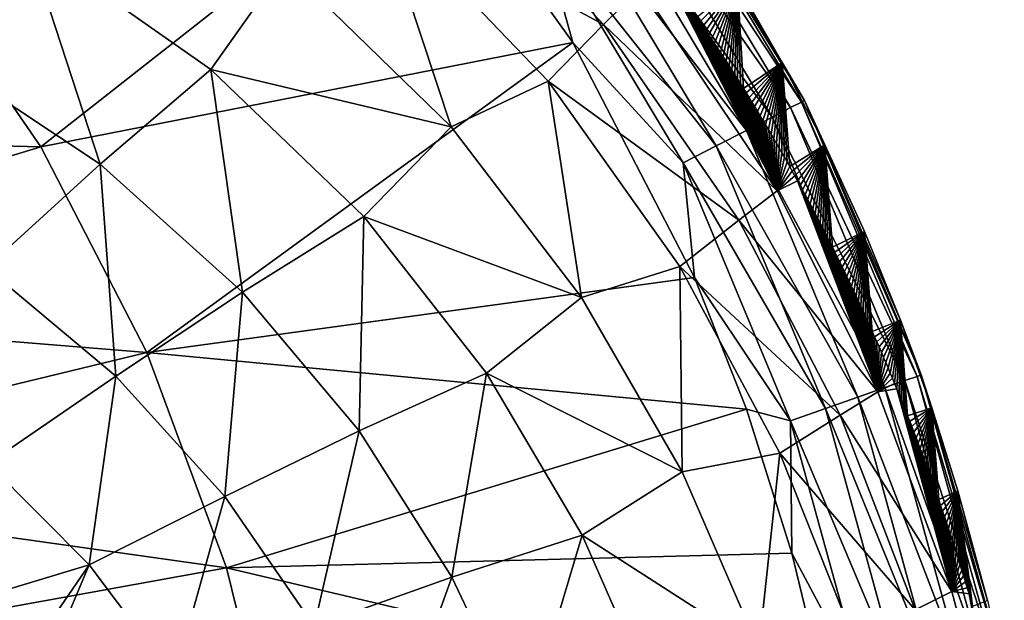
# Model space of a CAD drawing. Header units: metres. Extents: x -109 to 109, y -19 to 107.
# Tile 241 of 256: x 10.66 to 14.38, y 100.87 to 103.06. Entities that reach past the tile are written whole.
import ezdxf

# ---------------------------------------------------------------- set-up
doc = ezdxf.new("R2010")
doc.units = ezdxf.units.M
doc.layers.add('solid_21_412_310_XXX', color=7, linetype='CONTINUOUS')

msp = doc.modelspace()

# ---------------------------------------------------------------- linework, layer by layer
at = {"layer": 'solid_21_412_310_XXX'}
for points in [[(12.865831, 103.041031, -69.341019), (12.195544, 103.759338, -69.32682), (12.010683, 103.501221, -68.788567)], [(13.008228, 103.181709, -69.904434), (12.195544, 103.759338, -69.32682), (12.865831, 103.041031, -69.341019)], [(10.688358, 103.358521, -67.866966), (9.950893, 103.730515, -67.854042), (10.333038, 102.931915, -67.541573)], [(10.740115, 102.579689, -73.189804), (10.238713, 103.305267, -73.185883), (12.206857, 103.732246, -73.149002)], [(10.740115, 102.579689, -73.189804), (12.206857, 103.732246, -73.149002), (12.750402, 102.972717, -73.149208)], [(12.750402, 102.972717, -73.149208), (12.206857, 103.732246, -73.149002), (12.623844, 103.425339, -73.140633)], [(13.026508, 103.718468, -72.69696), (13.613753, 102.748299, -72.70829), (12.991553, 103.693016, -72.833611)], [(13.033629, 103.723671, -72.554306), (13.625296, 102.754227, -72.566246), (13.026508, 103.718468, -72.69696)], [(13.625296, 102.754227, -72.566246), (13.613753, 102.748299, -72.70829), (13.026508, 103.718468, -72.69696)], [(13.033629, 103.723671, -72.554306), (13.372071, 103.192505, -72.418167), (13.541205, 102.897667, -72.421631)], [(13.033629, 103.723671, -72.554306), (13.541205, 102.897667, -72.421631), (13.625296, 102.754227, -72.566246)], [(12.991553, 103.693016, -72.833611), (13.572876, 102.72728, -72.843002), (12.928606, 103.647186, -72.954269)], [(13.613753, 102.748299, -72.70829), (13.572876, 102.72728, -72.843002), (12.991553, 103.693016, -72.833611)], [(12.928606, 103.647186, -72.954269), (13.502378, 102.690994, -72.960892), (12.841196, 103.583557, -73.048767)], [(13.572876, 102.72728, -72.843002), (13.502378, 102.690994, -72.960892), (12.928606, 103.647186, -72.954269)], [(12.841196, 103.583557, -73.048767), (13.405853, 102.641304, -73.052528), (12.736931, 103.50766, -73.11132)], [(13.502378, 102.690994, -72.960892), (13.405853, 102.641304, -73.052528), (12.841196, 103.583557, -73.048767)], [(12.010683, 103.501221, -68.788567), (11.661498, 103.26683, -68.295868), (12.289685, 102.654579, -68.304146)], [(12.65616, 102.826843, -68.79953), (12.010683, 103.501221, -68.788567), (12.289685, 102.654579, -68.304146)], [(12.865831, 103.041031, -69.341019), (12.010683, 103.501221, -68.788567), (12.65616, 102.826843, -68.79953)], [(12.736931, 103.50766, -73.11132), (13.291235, 102.582283, -73.112869), (12.623844, 103.425339, -73.140633)], [(13.405853, 102.641304, -73.052528), (13.291235, 102.582283, -73.112869), (12.736931, 103.50766, -73.11132)], [(12.750402, 102.972717, -73.149208), (12.623844, 103.425339, -73.140633), (13.166955, 102.51828, -73.141159)], [(13.291235, 102.582283, -73.112869), (13.166955, 102.51828, -73.141159), (12.623844, 103.425339, -73.140633)], [(10.688358, 103.358521, -67.866966), (10.333038, 102.931915, -67.541573), (10.964023, 102.514023, -67.545822)], [(11.381639, 102.871574, -67.877533), (10.688358, 103.358521, -67.866966), (10.964023, 102.514023, -67.545822)], [(11.661498, 103.26683, -68.295868), (10.688358, 103.358521, -67.866966), (11.381639, 102.871574, -67.877533)], [(8.402221, 102.635414, -73.219597), (10.238713, 103.305267, -73.185883), (10.740115, 102.579689, -73.189804)], [(12.289685, 102.654579, -68.304146), (11.661498, 103.26683, -68.295868), (11.381639, 102.871574, -67.877533)], [(13.104692, 103.227089, -70.465637), (13.008228, 103.181709, -69.904434), (13.521258, 102.413536, -69.896881)], [(13.116175, 103.211388, -70.465508), (13.104692, 103.227089, -70.465637), (13.521258, 102.413536, -69.896881)], [(13.127632, 103.195625, -70.465363), (13.116175, 103.211388, -70.465508), (13.521258, 102.413536, -69.896881)], [(13.521258, 102.413536, -69.896881), (13.008228, 103.181709, -69.904434), (12.865831, 103.041031, -69.341019)], [(13.139065, 103.179802, -70.46521), (13.127632, 103.195625, -70.465363), (13.521258, 102.413536, -69.896881)], [(13.150472, 103.163918, -70.46505), (13.139065, 103.179802, -70.46521), (13.521258, 102.413536, -69.896881)], [(13.161853, 103.14798, -70.464874), (13.150472, 103.163918, -70.46505), (13.521258, 102.413536, -69.896881)], [(13.372071, 103.192505, -72.418167), (13.218341, 103.067413, -70.463898), (13.229551, 103.051132, -70.463676)], [(13.372071, 103.192505, -72.418167), (13.229551, 103.051132, -70.463676), (13.240731, 103.034798, -70.463448)], [(13.372071, 103.192505, -72.418167), (13.240731, 103.034798, -70.463448), (13.25188, 103.018402, -70.463211)], [(13.372071, 103.192505, -72.418167), (13.25188, 103.018402, -70.463211), (13.262997, 103.001961, -70.462967)], [(13.372071, 103.192505, -72.418167), (13.262997, 103.001961, -70.462967), (13.274081, 102.985466, -70.462715)], [(13.372071, 103.192505, -72.418167), (13.274081, 102.985466, -70.462715), (13.285132, 102.96891, -70.462456)], [(13.372071, 103.192505, -72.418167), (13.285132, 102.96891, -70.462456), (13.296154, 102.952309, -70.462196)], [(13.372071, 103.192505, -72.418167), (13.296154, 102.952309, -70.462196), (13.307155, 102.935631, -70.461922)], [(13.372071, 103.192505, -72.418167), (13.307155, 102.935631, -70.461922), (13.318134, 102.918884, -70.461647)], [(13.372071, 103.192505, -72.418167), (13.318134, 102.918884, -70.461647), (13.329087, 102.902069, -70.461357)], [(13.372071, 103.192505, -72.418167), (13.329087, 102.902069, -70.461357), (13.340014, 102.885193, -70.461067)], [(13.372071, 103.192505, -72.418167), (13.340014, 102.885193, -70.461067), (13.350909, 102.868256, -70.46077)], [(13.372071, 103.192505, -72.418167), (13.350909, 102.868256, -70.46077), (13.361773, 102.851265, -70.460464)], [(13.372071, 103.192505, -72.418167), (13.361773, 102.851265, -70.460464), (13.3726, 102.834221, -70.460152)], [(13.372071, 103.192505, -72.418167), (13.3726, 102.834221, -70.460152), (13.383389, 102.817131, -70.459824)], [(13.372071, 103.192505, -72.418167), (13.383389, 102.817131, -70.459824), (13.394137, 102.799988, -70.459496)], [(13.541205, 102.897667, -72.421631), (13.372071, 103.192505, -72.418167), (13.394137, 102.799988, -70.459496)], [(13.173206, 103.131981, -70.464699), (13.161853, 103.14798, -70.464874), (13.521258, 102.413536, -69.896881)], [(13.184533, 103.115921, -70.464508), (13.173206, 103.131981, -70.464699), (13.521258, 102.413536, -69.896881)], [(13.195831, 103.099808, -70.464317), (13.184533, 103.115921, -70.464508), (13.521258, 102.413536, -69.896881)], [(13.207101, 103.083641, -70.464111), (13.195831, 103.099808, -70.464317), (13.521258, 102.413536, -69.896881)], [(13.218341, 103.067413, -70.463898), (13.207101, 103.083641, -70.464111), (13.521258, 102.413536, -69.896881)], [(13.229551, 103.051132, -70.463676), (13.218341, 103.067413, -70.463898), (13.521258, 102.413536, -69.896881)], [(13.240731, 103.034798, -70.463448), (13.229551, 103.051132, -70.463676), (13.521258, 102.413536, -69.896881)], [(13.376784, 102.302681, -69.337502), (12.865831, 103.041031, -69.341019), (12.65616, 102.826843, -68.79953)], [(13.521258, 102.413536, -69.896881), (12.865831, 103.041031, -69.341019), (13.376784, 102.302681, -69.337502)], [(13.25188, 103.018402, -70.463211), (13.240731, 103.034798, -70.463448), (13.521258, 102.413536, -69.896881)], [(13.262997, 103.001961, -70.462967), (13.25188, 103.018402, -70.463211), (13.521258, 102.413536, -69.896881)], [(11.140938, 101.802513, -73.193695), (10.740115, 102.579689, -73.189804), (12.750402, 102.972717, -73.149208)], [(11.140938, 101.802513, -73.193695), (12.750402, 102.972717, -73.149208), (13.210014, 102.086014, -73.149673)], [(13.210014, 102.086014, -73.149673), (12.750402, 102.972717, -73.149208), (13.166955, 102.51828, -73.141159)], [(13.274081, 102.985466, -70.462715), (13.262997, 103.001961, -70.462967), (13.521258, 102.413536, -69.896881)], [(13.285132, 102.96891, -70.462456), (13.274081, 102.985466, -70.462715), (13.521258, 102.413536, -69.896881)], [(13.296154, 102.952309, -70.462196), (13.285132, 102.96891, -70.462456), (13.521258, 102.413536, -69.896881)], [(13.307155, 102.935631, -70.461922), (13.296154, 102.952309, -70.462196), (13.521258, 102.413536, -69.896881)], [(13.318134, 102.918884, -70.461647), (13.307155, 102.935631, -70.461922), (13.521258, 102.413536, -69.896881)], [(10.964023, 102.514023, -67.545822), (10.333038, 102.931915, -67.541573), (10.532984, 102.121956, -67.311562)], [(13.329087, 102.902069, -70.461357), (13.318134, 102.918884, -70.461647), (13.521258, 102.413536, -69.896881)], [(13.340014, 102.885193, -70.461067), (13.329087, 102.902069, -70.461357), (13.521258, 102.413536, -69.896881)], [(11.381639, 102.871574, -67.877533), (10.964023, 102.514023, -67.545822), (11.50235, 102.030701, -67.545776)], [(11.96074, 102.316093, -67.880562), (11.381639, 102.871574, -67.877533), (11.50235, 102.030701, -67.545776)], [(12.289685, 102.654579, -68.304146), (11.381639, 102.871574, -67.877533), (11.96074, 102.316093, -67.880562)], [(13.350909, 102.868256, -70.46077), (13.340014, 102.885193, -70.461067), (13.521258, 102.413536, -69.896881)], [(13.361773, 102.851265, -70.460464), (13.350909, 102.868256, -70.46077), (13.521258, 102.413536, -69.896881)], [(13.541205, 102.897667, -72.421631), (13.394137, 102.799988, -70.459496), (13.404843, 102.782814, -70.459152)], [(13.541205, 102.897667, -72.421631), (13.404843, 102.782814, -70.459152), (13.415504, 102.765602, -70.458794)], [(13.541205, 102.897667, -72.421631), (13.415504, 102.765602, -70.458794), (13.426116, 102.748352, -70.458427)], [(13.541205, 102.897667, -72.421631), (13.426116, 102.748352, -70.458427), (13.436679, 102.731079, -70.458054)], [(13.541205, 102.897667, -72.421631), (13.436679, 102.731079, -70.458054), (13.447189, 102.713776, -70.457664)], [(13.541205, 102.897667, -72.421631), (13.447189, 102.713776, -70.457664), (13.457645, 102.696449, -70.457268)], [(13.541205, 102.897667, -72.421631), (13.457645, 102.696449, -70.457268), (13.468045, 102.679108, -70.456848)], [(13.541205, 102.897667, -72.421631), (13.468045, 102.679108, -70.456848), (13.478387, 102.661751, -70.456421)], [(13.541205, 102.897667, -72.421631), (13.478387, 102.661751, -70.456421), (13.488675, 102.644371, -70.455978)], [(13.541205, 102.897667, -72.421631), (13.488675, 102.644371, -70.455978), (13.498914, 102.626968, -70.455528)], [(13.541205, 102.897667, -72.421631), (13.498914, 102.626968, -70.455528), (13.509103, 102.609535, -70.455055)], [(13.541205, 102.897667, -72.421631), (13.509103, 102.609535, -70.455055), (13.519243, 102.592072, -70.454582)], [(13.541205, 102.897667, -72.421631), (13.519243, 102.592072, -70.454582), (13.529335, 102.574577, -70.454086)], [(13.541205, 102.897667, -72.421631), (13.529335, 102.574577, -70.454086), (13.53938, 102.55706, -70.45359)], [(13.541205, 102.897667, -72.421631), (13.53938, 102.55706, -70.45359), (13.549378, 102.539505, -70.453079)], [(13.541205, 102.897667, -72.421631), (13.549378, 102.539505, -70.453079), (13.55933, 102.521919, -70.452553)], [(13.541205, 102.897667, -72.421631), (13.55933, 102.521919, -70.452553), (13.569237, 102.504295, -70.452019)], [(13.701441, 102.586311, -72.425156), (13.541205, 102.897667, -72.421631), (13.569237, 102.504295, -70.452019)], [(13.625296, 102.754227, -72.566246), (13.541205, 102.897667, -72.421631), (13.701441, 102.586311, -72.425156)], [(12.65616, 102.826843, -68.79953), (12.289685, 102.654579, -68.304146), (12.783205, 102.01004, -68.302505)], [(13.154561, 102.127258, -68.79715), (12.65616, 102.826843, -68.79953), (12.783205, 102.01004, -68.302505)], [(13.376784, 102.302681, -69.337502), (12.65616, 102.826843, -68.79953), (13.154561, 102.127258, -68.79715)], [(13.3726, 102.834221, -70.460152), (13.361773, 102.851265, -70.460464), (13.521258, 102.413536, -69.896881)], [(13.383389, 102.817131, -70.459824), (13.3726, 102.834221, -70.460152), (13.521258, 102.413536, -69.896881)], [(13.394137, 102.799988, -70.459496), (13.383389, 102.817131, -70.459824), (13.521258, 102.413536, -69.896881)], [(13.404843, 102.782814, -70.459152), (13.394137, 102.799988, -70.459496), (13.521258, 102.413536, -69.896881)], [(13.415504, 102.765602, -70.458794), (13.404843, 102.782814, -70.459152), (13.521258, 102.413536, -69.896881)], [(13.426116, 102.748352, -70.458427), (13.415504, 102.765602, -70.458794), (13.521258, 102.413536, -69.896881)], [(13.625296, 102.754227, -72.566246), (14.066136, 101.717659, -72.577217), (13.613753, 102.748299, -72.70829)], [(13.625296, 102.754227, -72.566246), (13.701441, 102.586311, -72.425156), (13.851586, 102.258987, -72.428696)], [(13.625296, 102.754227, -72.566246), (13.851586, 102.258987, -72.428696), (13.987531, 101.924339, -72.432121)], [(13.625296, 102.754227, -72.566246), (13.987531, 101.924339, -72.432121), (14.066136, 101.717659, -72.577217)], [(13.436679, 102.731079, -70.458054), (13.426116, 102.748352, -70.458427), (13.521258, 102.413536, -69.896881)], [(13.447189, 102.713776, -70.457664), (13.436679, 102.731079, -70.458054), (13.521258, 102.413536, -69.896881)], [(13.457645, 102.696449, -70.457268), (13.447189, 102.713776, -70.457664), (13.521258, 102.413536, -69.896881)], [(13.572876, 102.72728, -72.843002), (14.00476, 101.696182, -72.851486), (13.502378, 102.690994, -72.960892)], [(13.613753, 102.748299, -72.70829), (14.050393, 101.712166, -72.718582), (13.572876, 102.72728, -72.843002)], [(14.050393, 101.712166, -72.718582), (14.00476, 101.696182, -72.851486), (13.572876, 102.72728, -72.843002)], [(14.066136, 101.717659, -72.577217), (14.050393, 101.712166, -72.718582), (13.613753, 102.748299, -72.70829)], [(13.502378, 102.690994, -72.960892), (13.928817, 101.669525, -72.966881), (13.405853, 102.641304, -73.052528)], [(13.468045, 102.679108, -70.456848), (13.457645, 102.696449, -70.457268), (13.521258, 102.413536, -69.896881)], [(13.478387, 102.661751, -70.456421), (13.468045, 102.679108, -70.456848), (13.521258, 102.413536, -69.896881)], [(14.00476, 101.696182, -72.851486), (13.928817, 101.669525, -72.966881), (13.502378, 102.690994, -72.960892)], [(12.783205, 102.01004, -68.302505), (12.289685, 102.654579, -68.304146), (11.96074, 102.316093, -67.880562)], [(13.405853, 102.641304, -73.052528), (13.826087, 101.633453, -73.055984), (13.291235, 102.582283, -73.112869)], [(13.928817, 101.669525, -72.966881), (13.826087, 101.633453, -73.055984), (13.405853, 102.641304, -73.052528)], [(13.488675, 102.644371, -70.455978), (13.478387, 102.661751, -70.456421), (13.521258, 102.413536, -69.896881)], [(13.498914, 102.626968, -70.455528), (13.488675, 102.644371, -70.455978), (13.521258, 102.413536, -69.896881)], [(8.805212, 101.991798, -73.225899), (8.402221, 102.635414, -73.219597), (10.740115, 102.579689, -73.189804)], [(13.509103, 102.609535, -70.455055), (13.498914, 102.626968, -70.455528), (13.521258, 102.413536, -69.896881)], [(13.519243, 102.592072, -70.454582), (13.509103, 102.609535, -70.455055), (13.521258, 102.413536, -69.896881)], [(8.805212, 101.991798, -73.225899), (10.740115, 102.579689, -73.189804), (11.140938, 101.802513, -73.193695)], [(13.291235, 102.582283, -73.112869), (13.704557, 101.590752, -73.114395), (13.166955, 102.51828, -73.141159)], [(13.826087, 101.633453, -73.055984), (13.704557, 101.590752, -73.114395), (13.291235, 102.582283, -73.112869)], [(13.529335, 102.574577, -70.454086), (13.519243, 102.592072, -70.454582), (13.521258, 102.413536, -69.896881)], [(13.53938, 102.55706, -70.45359), (13.529335, 102.574577, -70.454086), (13.521258, 102.413536, -69.896881)], [(13.701441, 102.586311, -72.425156), (13.569237, 102.504295, -70.452019), (13.579099, 102.486641, -70.451477)], [(13.701441, 102.586311, -72.425156), (13.579099, 102.486641, -70.451477), (13.588916, 102.468956, -70.450928)], [(13.701441, 102.586311, -72.425156), (13.588916, 102.468956, -70.450928), (13.59869, 102.451233, -70.450363)], [(13.701441, 102.586311, -72.425156), (13.59869, 102.451233, -70.450363), (13.608421, 102.433472, -70.449799)], [(13.701441, 102.586311, -72.425156), (13.608421, 102.433472, -70.449799), (13.61811, 102.415672, -70.449219)], [(13.701441, 102.586311, -72.425156), (13.61811, 102.415672, -70.449219), (13.627755, 102.397835, -70.448631)], [(13.701441, 102.586311, -72.425156), (13.627755, 102.397835, -70.448631), (13.637361, 102.379959, -70.448044)], [(13.701441, 102.586311, -72.425156), (13.637361, 102.379959, -70.448044), (13.646925, 102.362038, -70.447441)], [(13.701441, 102.586311, -72.425156), (13.646925, 102.362038, -70.447441), (13.65644, 102.344093, -70.446831)], [(13.701441, 102.586311, -72.425156), (13.65644, 102.344093, -70.446831), (13.665898, 102.326141, -70.446213)], [(13.701441, 102.586311, -72.425156), (13.665898, 102.326141, -70.446213), (13.675303, 102.308167, -70.44558)], [(13.701441, 102.586311, -72.425156), (13.675303, 102.308167, -70.44558), (13.684658, 102.290176, -70.444939)], [(13.701441, 102.586311, -72.425156), (13.684658, 102.290176, -70.444939), (13.693964, 102.272156, -70.444283)], [(13.701441, 102.586311, -72.425156), (13.693964, 102.272156, -70.444283), (13.703224, 102.254105, -70.443619)], [(13.701441, 102.586311, -72.425156), (13.703224, 102.254105, -70.443619), (13.712441, 102.236015, -70.442955)], [(13.701441, 102.586311, -72.425156), (13.712441, 102.236015, -70.442955), (13.721617, 102.217888, -70.442276)], [(13.701441, 102.586311, -72.425156), (13.721617, 102.217888, -70.442276), (13.730755, 102.199722, -70.441589)], [(13.851586, 102.258987, -72.428696), (13.701441, 102.586311, -72.425156), (13.730755, 102.199722, -70.441589)], [(13.549378, 102.539505, -70.453079), (13.53938, 102.55706, -70.45359), (13.521258, 102.413536, -69.896881)], [(13.55933, 102.521919, -70.452553), (13.549378, 102.539505, -70.453079), (13.521258, 102.413536, -69.896881)], [(10.964023, 102.514023, -67.545822), (10.532984, 102.121956, -67.311562), (11.023715, 101.713097, -67.309471)], [(11.50235, 102.030701, -67.545776), (10.964023, 102.514023, -67.545822), (11.023715, 101.713097, -67.309471)], [(13.210014, 102.086014, -73.149673), (13.166955, 102.51828, -73.141159), (13.572783, 101.544426, -73.141823)], [(13.704557, 101.590752, -73.114395), (13.572783, 101.544426, -73.141823), (13.166955, 102.51828, -73.141159)], [(13.569237, 102.504295, -70.452019), (13.55933, 102.521919, -70.452553), (13.521258, 102.413536, -69.896881)], [(13.579099, 102.486641, -70.451477), (13.569237, 102.504295, -70.452019), (13.521258, 102.413536, -69.896881)], [(13.588916, 102.468956, -70.450928), (13.579099, 102.486641, -70.451477), (13.521258, 102.413536, -69.896881)], [(13.59869, 102.451233, -70.450363), (13.588916, 102.468956, -70.450928), (13.521258, 102.413536, -69.896881)], [(13.59869, 102.451233, -70.450363), (13.521258, 102.413536, -69.896881), (13.901654, 101.653297, -69.876617)], [(13.608421, 102.433472, -70.449799), (13.59869, 102.451233, -70.450363), (13.901654, 101.653297, -69.876617)], [(13.61811, 102.415672, -70.449219), (13.608421, 102.433472, -70.449799), (13.901654, 101.653297, -69.876617)], [(13.627755, 102.397835, -70.448631), (13.61811, 102.415672, -70.449219), (13.901654, 101.653297, -69.876617)], [(13.901654, 101.653297, -69.876617), (13.521258, 102.413536, -69.896881), (13.376784, 102.302681, -69.337502)], [(13.637361, 102.379959, -70.448044), (13.627755, 102.397835, -70.448631), (13.901654, 101.653297, -69.876617)], [(13.646925, 102.362038, -70.447441), (13.637361, 102.379959, -70.448044), (13.901654, 101.653297, -69.876617)], [(13.65644, 102.344093, -70.446831), (13.646925, 102.362038, -70.447441), (13.901654, 101.653297, -69.876617)], [(13.665898, 102.326141, -70.446213), (13.65644, 102.344093, -70.446831), (13.901654, 101.653297, -69.876617)], [(11.96074, 102.316093, -67.880562), (11.50235, 102.030701, -67.545776), (11.941984, 101.506371, -67.542114)], [(12.423148, 101.724663, -67.877419), (11.96074, 102.316093, -67.880562), (11.941984, 101.506371, -67.542114)], [(12.783205, 102.01004, -68.302505), (11.96074, 102.316093, -67.880562), (12.423148, 101.724663, -67.877419)], [(13.675303, 102.308167, -70.44558), (13.665898, 102.326141, -70.446213), (13.901654, 101.653297, -69.876617)], [(13.684658, 102.290176, -70.444939), (13.675303, 102.308167, -70.44558), (13.901654, 101.653297, -69.876617)], [(13.759578, 101.56559, -69.323418), (13.376784, 102.302681, -69.337502), (13.154561, 102.127258, -68.79715)], [(13.901654, 101.653297, -69.876617), (13.376784, 102.302681, -69.337502), (13.759578, 101.56559, -69.323418)], [(13.693964, 102.272156, -70.444283), (13.684658, 102.290176, -70.444939), (13.901654, 101.653297, -69.876617)], [(13.703224, 102.254105, -70.443619), (13.693964, 102.272156, -70.444283), (13.901654, 101.653297, -69.876617)], [(13.712441, 102.236015, -70.442955), (13.703224, 102.254105, -70.443619), (13.901654, 101.653297, -69.876617)], [(13.721617, 102.217888, -70.442276), (13.712441, 102.236015, -70.442955), (13.901654, 101.653297, -69.876617)], [(13.851586, 102.258987, -72.428696), (13.730755, 102.199722, -70.441589), (13.739856, 102.181503, -70.440895)], [(13.851586, 102.258987, -72.428696), (13.739856, 102.181503, -70.440895), (13.748923, 102.163231, -70.440193)], [(13.851586, 102.258987, -72.428696), (13.748923, 102.163231, -70.440193), (13.757959, 102.144897, -70.439491)], [(13.851586, 102.258987, -72.428696), (13.757959, 102.144897, -70.439491), (13.766965, 102.126503, -70.438782)], [(13.851586, 102.258987, -72.428696), (13.766965, 102.126503, -70.438782), (13.775944, 102.10804, -70.438072)], [(13.851586, 102.258987, -72.428696), (13.775944, 102.10804, -70.438072), (13.784897, 102.0895, -70.437355)], [(13.851586, 102.258987, -72.428696), (13.784897, 102.0895, -70.437355), (13.793826, 102.070885, -70.436638)], [(13.851586, 102.258987, -72.428696), (13.793826, 102.070885, -70.436638), (13.802734, 102.052193, -70.435921)], [(13.851586, 102.258987, -72.428696), (13.802734, 102.052193, -70.435921), (13.811618, 102.033417, -70.435204)], [(13.851586, 102.258987, -72.428696), (13.811618, 102.033417, -70.435204), (13.820464, 102.014595, -70.434479)], [(13.851586, 102.258987, -72.428696), (13.820464, 102.014595, -70.434479), (13.829272, 101.995712, -70.433754)], [(13.851586, 102.258987, -72.428696), (13.829272, 101.995712, -70.433754), (13.838044, 101.976784, -70.433022)], [(13.851586, 102.258987, -72.428696), (13.838044, 101.976784, -70.433022), (13.84678, 101.957802, -70.432289)], [(13.851586, 102.258987, -72.428696), (13.84678, 101.957802, -70.432289), (13.855481, 101.938751, -70.431549)], [(13.851586, 102.258987, -72.428696), (13.855481, 101.938751, -70.431549), (13.864148, 101.919647, -70.430801)], [(13.851586, 102.258987, -72.428696), (13.864148, 101.919647, -70.430801), (13.872782, 101.900482, -70.430054)], [(13.851586, 102.258987, -72.428696), (13.872782, 101.900482, -70.430054), (13.881383, 101.881248, -70.429298)], [(13.987531, 101.924339, -72.432121), (13.851586, 102.258987, -72.428696), (13.881383, 101.881248, -70.429298)], [(13.730755, 102.199722, -70.441589), (13.721617, 102.217888, -70.442276), (13.901654, 101.653297, -69.876617)], [(13.739856, 102.181503, -70.440895), (13.730755, 102.199722, -70.441589), (13.901654, 101.653297, -69.876617)], [(13.748923, 102.163231, -70.440193), (13.739856, 102.181503, -70.440895), (13.901654, 101.653297, -69.876617)], [(13.757959, 102.144897, -70.439491), (13.748923, 102.163231, -70.440193), (13.901654, 101.653297, -69.876617)], [(11.023715, 101.713097, -67.309471), (10.532984, 102.121956, -67.311562), (10.540986, 101.383263, -67.174843)], [(13.154561, 102.127258, -68.79715), (12.783205, 102.01004, -68.302505), (13.163549, 101.351974, -68.294693)], [(13.532361, 101.421852, -68.786751), (13.154561, 102.127258, -68.79715), (13.163549, 101.351974, -68.294693)], [(13.759578, 101.56559, -69.323418), (13.154561, 102.127258, -68.79715), (13.532361, 101.421852, -68.786751)], [(13.766965, 102.126503, -70.438782), (13.757959, 102.144897, -70.439491), (13.901654, 101.653297, -69.876617)], [(13.775944, 102.10804, -70.438072), (13.766965, 102.126503, -70.438782), (13.901654, 101.653297, -69.876617)], [(11.140938, 101.802513, -73.193695), (13.210014, 102.086014, -73.149673), (13.405541, 101.587914, -73.149986)], [(13.405541, 101.587914, -73.149986), (13.210014, 102.086014, -73.149673), (13.572783, 101.544426, -73.141823)], [(13.784897, 102.0895, -70.437355), (13.775944, 102.10804, -70.438072), (13.901654, 101.653297, -69.876617)], [(13.793826, 102.070885, -70.436638), (13.784897, 102.0895, -70.437355), (13.901654, 101.653297, -69.876617)], [(13.802734, 102.052193, -70.435921), (13.793826, 102.070885, -70.436638), (13.901654, 101.653297, -69.876617)], [(13.811618, 102.033417, -70.435204), (13.802734, 102.052193, -70.435921), (13.901654, 101.653297, -69.876617)], [(11.50235, 102.030701, -67.545776), (11.023715, 101.713097, -67.309471), (11.435369, 101.258942, -67.305626)], [(11.941984, 101.506371, -67.542114), (11.50235, 102.030701, -67.545776), (11.435369, 101.258942, -67.305626)], [(13.163549, 101.351974, -68.294693), (12.783205, 102.01004, -68.302505), (12.423148, 101.724663, -67.877419)], [(13.820464, 102.014595, -70.434479), (13.811618, 102.033417, -70.435204), (13.901654, 101.653297, -69.876617)], [(13.829272, 101.995712, -70.433754), (13.820464, 102.014595, -70.434479), (13.901654, 101.653297, -69.876617)], [(9.127222, 101.314682, -73.23214), (8.805212, 101.991798, -73.225899), (11.140938, 101.802513, -73.193695)], [(13.838044, 101.976784, -70.433022), (13.829272, 101.995712, -70.433754), (13.901654, 101.653297, -69.876617)], [(13.84678, 101.957802, -70.432289), (13.838044, 101.976784, -70.433022), (13.901654, 101.653297, -69.876617)], [(13.855481, 101.938751, -70.431549), (13.84678, 101.957802, -70.432289), (13.901654, 101.653297, -69.876617)], [(13.864148, 101.919647, -70.430801), (13.855481, 101.938751, -70.431549), (13.901654, 101.653297, -69.876617)], [(13.872782, 101.900482, -70.430054), (13.864148, 101.919647, -70.430801), (13.901654, 101.653297, -69.876617)], [(13.881383, 101.881248, -70.429298), (13.872782, 101.900482, -70.430054), (13.901654, 101.653297, -69.876617)], [(13.987531, 101.924339, -72.432121), (13.881383, 101.881248, -70.429298), (13.889952, 101.861946, -70.428535)], [(13.987531, 101.924339, -72.432121), (13.889952, 101.861946, -70.428535), (13.898489, 101.842575, -70.427773)], [(13.987531, 101.924339, -72.432121), (13.898489, 101.842575, -70.427773), (13.906996, 101.823128, -70.427002)], [(13.987531, 101.924339, -72.432121), (13.906996, 101.823128, -70.427002), (13.915472, 101.803612, -70.426224)], [(13.987531, 101.924339, -72.432121), (13.915472, 101.803612, -70.426224), (13.92392, 101.784012, -70.425438)], [(13.987531, 101.924339, -72.432121), (13.92392, 101.784012, -70.425438), (13.932339, 101.764336, -70.424644)], [(13.987531, 101.924339, -72.432121), (13.932339, 101.764336, -70.424644), (13.940729, 101.744583, -70.423843)], [(13.987531, 101.924339, -72.432121), (13.940729, 101.744583, -70.423843), (13.949091, 101.724739, -70.423035)], [(13.987531, 101.924339, -72.432121), (13.949091, 101.724739, -70.423035), (13.957426, 101.704811, -70.422226)], [(13.987531, 101.924339, -72.432121), (13.957426, 101.704811, -70.422226), (13.965727, 101.684814, -70.421402)], [(13.987531, 101.924339, -72.432121), (13.965727, 101.684814, -70.421402), (13.973992, 101.664742, -70.420578)], [(13.987531, 101.924339, -72.432121), (13.973992, 101.664742, -70.420578), (13.982223, 101.644608, -70.419746)], [(13.987531, 101.924339, -72.432121), (13.982223, 101.644608, -70.419746), (13.990417, 101.624397, -70.418907)], [(13.987531, 101.924339, -72.432121), (13.990417, 101.624397, -70.418907), (13.998577, 101.604111, -70.41806)], [(13.987531, 101.924339, -72.432121), (13.998577, 101.604111, -70.41806), (14.006701, 101.583755, -70.417213)], [(13.987531, 101.924339, -72.432121), (14.006701, 101.583755, -70.417213), (14.014791, 101.563324, -70.416359)], [(14.105907, 101.593697, -72.43531), (13.987531, 101.924339, -72.432121), (14.014791, 101.563324, -70.416359)], [(14.066136, 101.717659, -72.577217), (13.987531, 101.924339, -72.432121), (14.105907, 101.593697, -72.43531)], [(13.889952, 101.861946, -70.428535), (13.881383, 101.881248, -70.429298), (13.901654, 101.653297, -69.876617)], [(13.898489, 101.842575, -70.427773), (13.889952, 101.861946, -70.428535), (13.901654, 101.653297, -69.876617)], [(13.906996, 101.823128, -70.427002), (13.898489, 101.842575, -70.427773), (13.901654, 101.653297, -69.876617)], [(13.915472, 101.803612, -70.426224), (13.906996, 101.823128, -70.427002), (13.901654, 101.653297, -69.876617)], [(9.127222, 101.314682, -73.23214), (11.140938, 101.802513, -73.193695), (11.441264, 100.988884, -73.197533)], [(11.441264, 100.988884, -73.197533), (11.140938, 101.802513, -73.193695), (13.405541, 101.587914, -73.149986)], [(13.92392, 101.784012, -70.425438), (13.915472, 101.803612, -70.426224), (13.901654, 101.653297, -69.876617)], [(13.932339, 101.764336, -70.424644), (13.92392, 101.784012, -70.425438), (13.901654, 101.653297, -69.876617)], [(13.940729, 101.744583, -70.423843), (13.932339, 101.764336, -70.424644), (13.901654, 101.653297, -69.876617)], [(11.023715, 101.713097, -67.309471), (10.540986, 101.383263, -67.174843), (10.922666, 101.000305, -67.171402)], [(11.435369, 101.258942, -67.305626), (11.023715, 101.713097, -67.309471), (10.922666, 101.000305, -67.171402)], [(12.423148, 101.724663, -67.877419), (11.941984, 101.506371, -67.542114), (12.293144, 100.953644, -67.536217)], [(12.784822, 101.11245, -67.870514), (12.423148, 101.724663, -67.877419), (12.293144, 100.953644, -67.536217)], [(13.163549, 101.351974, -68.294693), (12.423148, 101.724663, -67.877419), (12.784822, 101.11245, -67.870514)], [(13.949091, 101.724739, -70.423035), (13.940729, 101.744583, -70.423843), (13.901654, 101.653297, -69.876617)], [(13.957426, 101.704811, -70.422226), (13.949091, 101.724739, -70.423035), (13.901654, 101.653297, -69.876617)], [(14.050393, 101.712166, -72.718582), (14.348483, 100.639404, -72.726974), (14.00476, 101.696182, -72.851486)], [(14.066136, 101.717659, -72.577217), (14.36764, 100.643593, -72.586266), (14.050393, 101.712166, -72.718582)], [(14.36764, 100.643593, -72.586266), (14.348483, 100.639404, -72.726974), (14.050393, 101.712166, -72.718582)], [(14.066136, 101.717659, -72.577217), (14.105907, 101.593697, -72.43531), (14.204831, 101.279541, -72.438141)], [(14.066136, 101.717659, -72.577217), (14.204831, 101.279541, -72.438141), (14.316797, 100.865158, -72.441559)], [(14.066136, 101.717659, -72.577217), (14.316797, 100.865158, -72.441559), (14.36764, 100.643593, -72.586266)], [(13.965727, 101.684814, -70.421402), (13.957426, 101.704811, -70.422226), (13.901654, 101.653297, -69.876617)], [(13.973992, 101.664742, -70.420578), (13.965727, 101.684814, -70.421402), (13.901654, 101.653297, -69.876617)], [(14.00476, 101.696182, -72.851486), (14.299459, 100.628593, -72.858353), (13.928817, 101.669525, -72.966881)], [(14.348483, 100.639404, -72.726974), (14.299459, 100.628593, -72.858353), (14.00476, 101.696182, -72.851486)], [(13.826087, 101.633453, -73.055984), (14.113564, 100.587486, -73.058815), (13.704557, 101.590752, -73.114395)], [(14.182087, 100.900116, -69.851639), (13.901654, 101.653297, -69.876617), (13.759578, 101.56559, -69.323418)], [(13.928817, 101.669525, -72.966881), (14.220022, 100.611046, -72.971725), (13.826087, 101.633453, -73.055984)], [(14.220022, 100.611046, -72.971725), (14.113564, 100.587486, -73.058815), (13.826087, 101.633453, -73.055984)], [(13.973992, 101.664742, -70.420578), (13.901654, 101.653297, -69.876617), (14.182087, 100.900116, -69.851639)], [(14.299459, 100.628593, -72.858353), (14.220022, 100.611046, -72.971725), (13.928817, 101.669525, -72.966881)], [(13.982223, 101.644608, -70.419746), (13.973992, 101.664742, -70.420578), (14.182087, 100.900116, -69.851639)], [(13.990417, 101.624397, -70.418907), (13.982223, 101.644608, -70.419746), (14.182087, 100.900116, -69.851639)], [(13.998577, 101.604111, -70.41806), (13.990417, 101.624397, -70.418907), (14.182087, 100.900116, -69.851639)], [(14.006701, 101.583755, -70.417213), (13.998577, 101.604111, -70.41806), (14.182087, 100.900116, -69.851639)], [(11.441264, 100.988884, -73.197533), (13.405541, 101.587914, -73.149986), (13.577133, 101.044273, -73.150352)], [(13.577133, 101.044273, -73.150352), (13.405541, 101.587914, -73.149986), (13.572783, 101.544426, -73.141823)], [(14.043563, 100.830765, -69.304947), (13.759578, 101.56559, -69.323418), (13.532361, 101.421852, -68.786751)], [(13.704557, 101.590752, -73.114395), (13.987977, 100.559669, -73.115723), (13.572783, 101.544426, -73.141823)], [(14.113564, 100.587486, -73.058815), (13.987977, 100.559669, -73.115723), (13.704557, 101.590752, -73.114395)], [(14.182087, 100.900116, -69.851639), (13.759578, 101.56559, -69.323418), (14.043563, 100.830765, -69.304947)], [(14.014791, 101.563324, -70.416359), (14.006701, 101.583755, -70.417213), (14.182087, 100.900116, -69.851639)], [(14.105907, 101.593697, -72.43531), (14.014791, 101.563324, -70.416359), (14.022846, 101.542816, -70.415497)], [(14.022846, 101.542816, -70.415497), (14.014791, 101.563324, -70.416359), (14.182087, 100.900116, -69.851639)], [(14.105907, 101.593697, -72.43531), (14.022846, 101.542816, -70.415497), (14.030867, 101.522232, -70.414619)], [(14.105907, 101.593697, -72.43531), (14.030867, 101.522232, -70.414619), (14.038853, 101.501572, -70.41375)], [(14.105907, 101.593697, -72.43531), (14.038853, 101.501572, -70.41375), (14.046803, 101.480827, -70.412865)], [(14.105907, 101.593697, -72.43531), (14.046803, 101.480827, -70.412865), (14.05472, 101.459999, -70.411972)], [(14.105907, 101.593697, -72.43531), (14.05472, 101.459999, -70.411972), (14.062603, 101.439087, -70.411072)], [(14.105907, 101.593697, -72.43531), (14.062603, 101.439087, -70.411072), (14.070451, 101.418098, -70.410164)], [(14.105907, 101.593697, -72.43531), (14.070451, 101.418098, -70.410164), (14.078264, 101.397018, -70.409248)], [(14.105907, 101.593697, -72.43531), (14.078264, 101.397018, -70.409248), (14.086044, 101.375854, -70.408325)], [(14.105907, 101.593697, -72.43531), (14.086044, 101.375854, -70.408325), (14.09379, 101.354599, -70.407394)], [(14.105907, 101.593697, -72.43531), (14.09379, 101.354599, -70.407394), (14.101505, 101.333252, -70.406456)], [(14.105907, 101.593697, -72.43531), (14.101505, 101.333252, -70.406456), (14.109193, 101.311783, -70.405502)], [(14.105907, 101.593697, -72.43531), (14.109193, 101.311783, -70.405502), (14.11685, 101.290222, -70.404533)], [(14.105907, 101.593697, -72.43531), (14.11685, 101.290222, -70.404533), (14.124474, 101.268562, -70.403557)], [(14.105907, 101.593697, -72.43531), (14.124474, 101.268562, -70.403557), (14.132062, 101.246811, -70.402573)], [(14.204831, 101.279541, -72.438141), (14.105907, 101.593697, -72.43531), (14.132062, 101.246811, -70.402573)], [(13.577133, 101.044273, -73.150352), (13.572783, 101.544426, -73.141823), (13.851771, 100.529472, -73.142509)], [(13.987977, 100.559669, -73.115723), (13.851771, 100.529472, -73.142509), (13.572783, 101.544426, -73.141823)], [(14.030867, 101.522232, -70.414619), (14.022846, 101.542816, -70.415497), (14.182087, 100.900116, -69.851639)], [(14.038853, 101.501572, -70.41375), (14.030867, 101.522232, -70.414619), (14.182087, 100.900116, -69.851639)], [(11.941984, 101.506371, -67.542114), (11.435369, 101.258942, -67.305626), (11.772305, 100.768776, -67.300636)], [(12.293144, 100.953644, -67.536217), (11.941984, 101.506371, -67.542114), (11.772305, 100.768776, -67.300636)], [(14.046803, 101.480827, -70.412865), (14.038853, 101.501572, -70.41375), (14.182087, 100.900116, -69.851639)], [(14.05472, 101.459999, -70.411972), (14.046803, 101.480827, -70.412865), (14.182087, 100.900116, -69.851639)], [(14.062603, 101.439087, -70.411072), (14.05472, 101.459999, -70.411972), (14.182087, 100.900116, -69.851639)], [(13.532361, 101.421852, -68.786751), (13.163549, 101.351974, -68.294693), (13.452411, 100.683647, -68.284065)], [(13.81436, 100.713745, -68.772736), (13.532361, 101.421852, -68.786751), (13.452411, 100.683647, -68.284065)], [(14.043563, 100.830765, -69.304947), (13.532361, 101.421852, -68.786751), (13.81436, 100.713745, -68.772736)], [(14.070451, 101.418098, -70.410164), (14.062603, 101.439087, -70.411072), (14.182087, 100.900116, -69.851639)], [(14.078264, 101.397018, -70.409248), (14.070451, 101.418098, -70.410164), (14.182087, 100.900116, -69.851639)], [(10.375571, 100.835381, -67.133575), (10.922666, 101.000305, -67.171402), (10.540986, 101.383263, -67.174843)], [(14.086044, 101.375854, -70.408325), (14.078264, 101.397018, -70.409248), (14.182087, 100.900116, -69.851639)], [(14.09379, 101.354599, -70.407394), (14.086044, 101.375854, -70.408325), (14.182087, 100.900116, -69.851639)], [(13.452411, 100.683647, -68.284065), (13.163549, 101.351974, -68.294693), (12.784822, 101.11245, -67.870514)], [(14.101505, 101.333252, -70.406456), (14.09379, 101.354599, -70.407394), (14.182087, 100.900116, -69.851639)], [(9.368501, 100.613884, -73.238312), (9.127222, 101.314682, -73.23214), (11.441264, 100.988884, -73.197533)], [(14.109193, 101.311783, -70.405502), (14.101505, 101.333252, -70.406456), (14.182087, 100.900116, -69.851639)], [(14.11685, 101.290222, -70.404533), (14.109193, 101.311783, -70.405502), (14.182087, 100.900116, -69.851639)], [(14.124474, 101.268562, -70.403557), (14.11685, 101.290222, -70.404533), (14.182087, 100.900116, -69.851639)], [(14.132062, 101.246811, -70.402573), (14.124474, 101.268562, -70.403557), (14.182087, 100.900116, -69.851639)], [(14.204831, 101.279541, -72.438141), (14.132062, 101.246811, -70.402573), (14.139612, 101.224968, -70.401573)], [(14.204831, 101.279541, -72.438141), (14.139612, 101.224968, -70.401573), (14.147121, 101.203049, -70.400574)], [(14.204831, 101.279541, -72.438141), (14.147121, 101.203049, -70.400574), (14.154589, 101.181061, -70.399567)], [(14.204831, 101.279541, -72.438141), (14.154589, 101.181061, -70.399567), (14.162011, 101.158997, -70.398552)], [(14.204831, 101.279541, -72.438141), (14.162011, 101.158997, -70.398552), (14.169387, 101.136871, -70.397537)], [(14.204831, 101.279541, -72.438141), (14.169387, 101.136871, -70.397537), (14.176714, 101.114693, -70.396523)], [(14.204831, 101.279541, -72.438141), (14.176714, 101.114693, -70.396523), (14.18399, 101.092461, -70.3955)], [(14.204831, 101.279541, -72.438141), (14.18399, 101.092461, -70.3955), (14.191212, 101.070175, -70.394485)], [(14.204831, 101.279541, -72.438141), (14.191212, 101.070175, -70.394485), (14.19838, 101.047859, -70.393463)], [(14.204831, 101.279541, -72.438141), (14.19838, 101.047859, -70.393463), (14.205491, 101.025505, -70.392448)], [(14.204831, 101.279541, -72.438141), (14.205491, 101.025505, -70.392448), (14.212543, 101.00312, -70.391441)], [(14.204831, 101.279541, -72.438141), (14.212543, 101.00312, -70.391441), (14.219536, 100.980721, -70.390434)], [(14.204831, 101.279541, -72.438141), (14.219536, 100.980721, -70.390434), (14.226474, 100.958275, -70.389427)], [(14.204831, 101.279541, -72.438141), (14.226474, 100.958275, -70.389427), (14.233373, 100.935738, -70.388412)], [(14.204831, 101.279541, -72.438141), (14.233373, 100.935738, -70.388412), (14.24023, 100.913116, -70.387398)], [(14.204831, 101.279541, -72.438141), (14.24023, 100.913116, -70.387398), (14.247041, 100.890419, -70.386383)], [(14.204831, 101.279541, -72.438141), (14.247041, 100.890419, -70.386383), (14.253804, 100.867653, -70.385361)], [(14.204831, 101.279541, -72.438141), (14.253804, 100.867653, -70.385361), (14.260516, 100.844833, -70.384338)], [(14.316797, 100.865158, -72.441559), (14.204831, 101.279541, -72.438141), (14.260516, 100.844833, -70.384338)], [(11.435369, 101.258942, -67.305626), (10.922666, 101.000305, -67.171402), (11.244025, 100.573746, -67.167397)], [(11.772305, 100.768776, -67.300636), (11.435369, 101.258942, -67.305626), (11.244025, 100.573746, -67.167397)], [(14.139612, 101.224968, -70.401573), (14.132062, 101.246811, -70.402573), (14.182087, 100.900116, -69.851639)], [(14.147121, 101.203049, -70.400574), (14.139612, 101.224968, -70.401573), (14.182087, 100.900116, -69.851639)], [(14.154589, 101.181061, -70.399567), (14.147121, 101.203049, -70.400574), (14.182087, 100.900116, -69.851639)], [(14.162011, 101.158997, -70.398552), (14.154589, 101.181061, -70.399567), (14.182087, 100.900116, -69.851639)], [(14.169387, 101.136871, -70.397537), (14.162011, 101.158997, -70.398552), (14.182087, 100.900116, -69.851639)], [(14.176714, 101.114693, -70.396523), (14.169387, 101.136871, -70.397537), (14.182087, 100.900116, -69.851639)], [(14.18399, 101.092461, -70.3955), (14.176714, 101.114693, -70.396523), (14.182087, 100.900116, -69.851639)], [(12.784822, 101.11245, -67.870514), (12.293144, 100.953644, -67.536217), (12.566573, 100.378044, -67.529228)], [(13.061289, 100.484802, -67.861794), (12.784822, 101.11245, -67.870514), (12.566573, 100.378044, -67.529228)], [(13.452411, 100.683647, -68.284065), (12.784822, 101.11245, -67.870514), (13.061289, 100.484802, -67.861794)], [(14.191212, 101.070175, -70.394485), (14.18399, 101.092461, -70.3955), (14.182087, 100.900116, -69.851639)], [(11.441264, 100.988884, -73.197533), (13.577133, 101.044273, -73.150352), (13.721371, 100.452057, -73.150764)], [(13.721371, 100.452057, -73.150764), (13.577133, 101.044273, -73.150352), (13.851771, 100.529472, -73.142509)], [(14.19838, 101.047859, -70.393463), (14.191212, 101.070175, -70.394485), (14.182087, 100.900116, -69.851639)], [(14.205491, 101.025505, -70.392448), (14.19838, 101.047859, -70.393463), (14.182087, 100.900116, -69.851639)], [(14.212543, 101.00312, -70.391441), (14.205491, 101.025505, -70.392448), (14.182087, 100.900116, -69.851639)], [(14.219536, 100.980721, -70.390434), (14.212543, 101.00312, -70.391441), (14.182087, 100.900116, -69.851639)], [(9.368501, 100.613884, -73.238312), (11.441264, 100.988884, -73.197533), (11.647405, 100.151123, -73.20134)], [(10.375571, 100.835381, -67.133575), (10.626403, 100.56823, -67.131287), (10.922666, 101.000305, -67.171402)], [(10.626403, 100.56823, -67.131287), (10.701228, 100.473618, -67.130478), (10.922666, 101.000305, -67.171402)], [(10.701228, 100.473618, -67.130478), (11.244025, 100.573746, -67.167397), (10.922666, 101.000305, -67.171402)], [(11.647405, 100.151123, -73.20134), (11.441264, 100.988884, -73.197533), (13.721371, 100.452057, -73.150764)], [(14.226474, 100.958275, -70.389427), (14.219536, 100.980721, -70.390434), (14.182087, 100.900116, -69.851639)], [(12.293144, 100.953644, -67.536217), (11.772305, 100.768776, -67.300636), (12.039842, 100.248436, -67.295044)], [(12.566573, 100.378044, -67.529228), (12.293144, 100.953644, -67.536217), (12.039842, 100.248436, -67.295044)], [(14.233373, 100.935738, -70.388412), (14.226474, 100.958275, -70.389427), (14.182087, 100.900116, -69.851639)], [(14.24023, 100.913116, -70.387398), (14.233373, 100.935738, -70.388412), (14.182087, 100.900116, -69.851639)], [(14.380065, 100.159286, -69.827576), (14.182087, 100.900116, -69.851639), (14.043563, 100.830765, -69.304947)], [(14.247041, 100.890419, -70.386383), (14.24023, 100.913116, -70.387398), (14.182087, 100.900116, -69.851639)], [(14.247041, 100.890419, -70.386383), (14.182087, 100.900116, -69.851639), (14.380065, 100.159286, -69.827576)], [(14.253804, 100.867653, -70.385361), (14.247041, 100.890419, -70.386383), (14.380065, 100.159286, -69.827576)], [(14.260516, 100.844833, -70.384338), (14.253804, 100.867653, -70.385361), (14.380065, 100.159286, -69.827576)]]:
    msp.add_3dface(points, dxfattribs=at)

doc.saveas('drawing.dxf')
